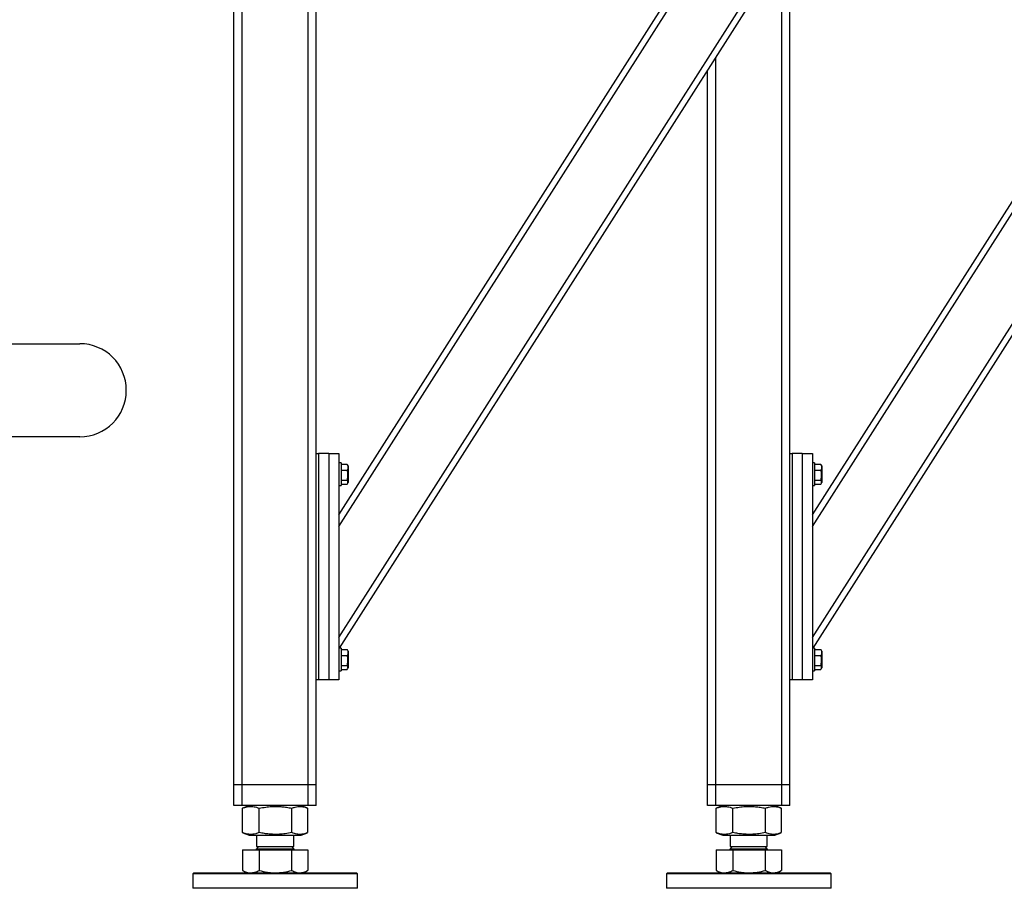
# Model space of a CAD drawing. Header units: millimetres. Extents: x 5 to 589, y 5 to 415.
# Tile 44 of 115: x 418 to 466, y 170 to 212. Entities that reach past the tile are written whole.
import ezdxf

# ---------------------------------------------------------------- set-up
doc = ezdxf.new("R2010")
doc.units = ezdxf.units.MM
doc.layers.add('NOTES', color=6, linetype='Continuous')
doc.layers.add('TRAIT-FORT', color=4, linetype='Continuous', lineweight=25)
doc.styles.add('SLDTEXTSTYLE0', font='TXT', dxfattribs={"width": 0.75})

# ---------------------------------------------------------------- blocks, each defined once
blk = doc.blocks.new('SW_NOTE_44')
at = {"layer": 'NOTES', "color": 0}
for p, q in [((2.264, 2.31), (49.308, 2.31)), ((49.308, -2.218), (2.264, -2.218))]:
    blk.add_line(p, q, dxfattribs=at)
blk.add_arc((49.308, 0.046), 2.264, 270, 90, dxfattribs=at)
at = {"layer": 'NOTES', "color": 0, "insert": (25.709, 2.042), "char_height": 3.5, "attachment_point": 2, "style": 'SLDTEXTSTYLE0'}
blk.add_mtext('TIGE FILETEE M12x200', dxfattribs=at)

msp = doc.modelspace()

# ---------------------------------------------------------------- linework, layer by layer
at = {"layer": 'TRAIT-FORT', "color": 4, "linetype": 'Continuous', "lineweight": 25}
for p, q in [((428.18252, 174.90158), (428.18252, 214.50158)), ((428.58252, 174.90158), (428.58252, 214.50158)), ((431.78252, 174.90158), (431.78252, 214.50158)), ((432.18252, 191.00158), (432.18252, 214.50158)), ((433.28252, 188.02078), (450.13394, 214.50158)), ((433.28252, 187.46199), (450.48953, 214.50158)), ((433.28252, 182.06037), (453.92693, 214.50158)), ((433.31434, 181.55158), (454.23252, 214.42301)), ((454.78252, 174.90158), (454.78252, 214.05158)), ((455.18252, 191.00158), (455.18252, 214.05158)), ((456.28252, 188.02078), (471.18252, 211.43507)), ((456.28252, 187.46199), (471.18252, 210.87628)), ((451.58252, 174.90158), (451.58252, 210.25872)), ((451.18252, 174.90158), (451.18252, 209.63015)), ((456.28252, 182.06037), (471.18252, 205.47465)), ((456.31434, 181.55158), (471.18252, 204.91586)), ((432.18252, 180.00158), (432.18252, 191.00158)), ((432.18252, 191.00158), (432.28252, 191.00158)), ((432.28252, 191.00158), (432.28252, 180.00158)), ((432.78252, 191.00158), (432.28252, 191.00158)), ((432.78252, 191.00158), (433.28252, 191.00158)), ((432.78252, 191.00158), (432.78252, 180.00158)), ((433.28252, 191.00158), (433.28252, 180.00158)), ((455.18252, 180.00158), (455.18252, 191.00158)), ((455.18252, 191.00158), (455.28252, 191.00158)), ((455.28252, 191.00158), (455.28252, 180.00158)), ((455.78252, 191.00158), (455.28252, 191.00158)), ((455.78252, 191.00158), (455.78252, 180.00158)), ((455.78252, 191.00158), (456.28252, 191.00158)), ((456.28252, 191.00158), (456.28252, 180.00158)), ((433.38252, 190.55158), (433.28252, 190.55158)), ((433.38252, 190.55158), (433.38252, 190.21225)), ((433.38252, 190.48857), (433.6823, 190.48857)), ((433.6823, 190.48857), (433.69707, 190.46296)), ((433.73252, 190.40533), (433.6987, 190.46391)), ((433.73252, 190.40533), (433.73252, 189.95172)), ((456.38252, 190.55158), (456.28252, 190.55158)), ((456.38252, 190.55158), (456.38252, 190.21225)), ((456.38252, 190.48857), (456.6823, 190.48857)), ((456.6823, 190.48857), (456.69707, 190.46296)), ((456.73252, 190.40533), (456.6987, 190.46391)), ((456.73252, 190.40533), (456.73252, 189.95172)), ((433.38252, 190.21225), (433.38252, 189.45158)), ((433.38252, 190.19259), (433.6823, 190.19259)), ((433.73252, 189.95172), (433.73252, 189.59783)), ((456.38252, 190.21225), (456.38252, 189.45158)), ((456.38252, 190.19259), (456.6823, 190.19259)), ((456.73252, 189.95172), (456.73252, 189.59783)), ((433.28252, 189.45158), (433.38252, 189.45158)), ((433.38252, 189.7056), (433.6823, 189.7056)), ((433.38252, 189.51459), (433.6823, 189.51459)), ((433.6987, 189.53925), (433.73252, 189.59783)), ((456.28252, 189.45158), (456.38252, 189.45158)), ((456.38252, 189.7056), (456.6823, 189.7056)), ((456.38252, 189.51459), (456.6823, 189.51459)), ((456.6987, 189.53925), (456.73252, 189.59783)), ((433.38252, 181.55158), (433.28252, 181.55158)), ((433.38252, 181.55158), (433.38252, 181.21225)), ((433.38252, 181.48857), (433.6823, 181.48857)), ((433.6823, 181.48857), (433.69707, 181.46296)), ((433.73252, 181.40533), (433.6987, 181.46391)), ((433.73252, 181.40533), (433.73252, 180.95172)), ((456.38252, 181.55158), (456.28252, 181.55158)), ((456.38252, 181.55158), (456.38252, 181.21225)), ((456.38252, 181.48857), (456.6823, 181.48857)), ((456.6823, 181.48857), (456.69707, 181.46296)), ((456.73252, 181.40533), (456.6987, 181.46391)), ((456.73252, 181.40533), (456.73252, 180.95172)), ((433.38252, 181.21225), (433.38252, 180.45158)), ((433.38252, 181.19259), (433.6823, 181.19259)), ((433.73252, 180.95172), (433.73252, 180.59783)), ((456.38252, 181.21225), (456.38252, 180.45158)), ((456.38252, 181.19259), (456.6823, 181.19259)), ((456.73252, 180.95172), (456.73252, 180.59783)), ((433.28252, 180.45158), (433.38252, 180.45158)), ((433.38252, 180.7056), (433.6823, 180.7056)), ((433.38252, 180.51459), (433.6823, 180.51459)), ((433.6987, 180.53925), (433.73252, 180.59783)), ((456.28252, 180.45158), (456.38252, 180.45158)), ((456.38252, 180.7056), (456.6823, 180.7056)), ((456.38252, 180.51459), (456.6823, 180.51459)), ((456.6987, 180.53925), (456.73252, 180.59783)), ((432.18252, 174.90158), (432.18252, 180.00158)), ((432.28252, 180.00158), (432.18252, 180.00158)), ((432.78252, 180.00158), (432.28252, 180.00158)), ((433.28252, 180.00158), (432.78252, 180.00158)), ((455.18252, 174.90158), (455.18252, 180.00158)), ((455.28252, 180.00158), (455.18252, 180.00158)), ((455.78252, 180.00158), (455.28252, 180.00158)), ((456.28252, 180.00158), (455.78252, 180.00158)), ((428.58252, 174.90158), (428.18252, 174.90158)), ((428.18252, 173.90158), (428.18252, 174.90158)), ((431.78252, 174.90158), (428.58252, 174.90158)), ((428.58252, 173.90158), (428.58252, 174.90158)), ((432.18252, 174.90158), (431.78252, 174.90158)), ((431.78252, 173.90158), (431.78252, 174.90158)), ((432.18252, 173.90158), (432.18252, 174.90158)), ((451.58252, 174.90158), (451.18252, 174.90158)), ((451.18252, 173.90158), (451.18252, 174.90158)), ((454.78252, 174.90158), (451.58252, 174.90158)), ((451.58252, 173.90158), (451.58252, 174.90158)), ((455.18252, 174.90158), (454.78252, 174.90158)), ((454.78252, 173.90158), (454.78252, 174.90158)), ((455.18252, 173.90158), (455.18252, 174.90158)), ((428.58252, 173.90158), (428.18252, 173.90158)), ((431.78252, 173.90158), (428.58252, 173.90158)), ((428.60699, 173.77409), (428.59493, 173.76976)), ((428.59493, 172.5834), (428.59493, 173.76976)), ((428.92107, 173.90158), (428.60571, 173.77416)), ((429.40537, 172.5834), (429.40537, 173.76976)), ((430.99296, 172.5834), (430.99296, 173.76976)), ((431.75933, 173.77416), (431.44398, 173.90158)), ((431.77012, 172.5834), (431.77012, 173.76976)), ((432.18252, 173.90158), (431.78252, 173.90158)), ((451.58252, 173.90158), (451.18252, 173.90158)), ((454.78252, 173.90158), (451.58252, 173.90158)), ((451.60699, 173.77409), (451.59493, 173.76976)), ((451.59493, 172.5834), (451.59493, 173.76976)), ((451.92107, 173.90158), (451.60571, 173.77416)), ((452.40537, 172.5834), (452.40537, 173.76976)), ((453.99296, 172.5834), (453.99296, 173.76976)), ((454.75933, 173.77416), (454.44398, 173.90158)), ((454.77012, 172.5834), (454.77012, 173.76976)), ((455.18252, 173.90158), (454.78252, 173.90158)), ((428.59493, 172.5834), (428.60698, 172.57924)), ((428.60571, 172.57899), (428.92107, 172.45158)), ((428.92107, 172.45158), (429.56507, 172.45158)), ((429.28252, 172.45158), (429.28252, 171.90983)), ((429.56507, 172.45158), (431.44398, 172.45158)), ((431.08252, 171.90983), (431.08252, 172.45158)), ((431.44398, 172.45158), (431.75933, 172.57899)), ((451.59493, 172.5834), (451.60698, 172.57924)), ((451.60571, 172.57899), (451.92107, 172.45158)), ((451.92107, 172.45158), (452.56507, 172.45158)), ((452.28252, 172.45158), (452.28252, 171.90983)), ((452.56507, 172.45158), (454.44398, 172.45158)), ((454.08252, 171.90983), (454.08252, 172.45158)), ((454.44398, 172.45158), (454.75933, 172.57899)), ((428.59493, 171.74158), (428.59493, 170.74939)), ((428.59493, 171.74158), (429.40537, 171.74158)), ((428.90477, 171.75158), (428.90477, 171.74158)), ((428.90477, 171.75158), (431.46027, 171.75158)), ((429.39077, 171.90983), (429.28252, 171.80158)), ((429.28252, 171.90983), (431.08252, 171.90983)), ((429.28252, 171.80158), (431.08252, 171.80158)), ((429.40537, 171.74158), (429.40537, 170.74939)), ((429.40537, 171.74158), (430.99296, 171.74158)), ((431.08252, 171.80158), (430.97427, 171.90983)), ((430.99296, 170.74939), (430.99296, 171.74158)), ((430.99296, 171.74158), (431.77012, 171.74158)), ((431.46027, 171.74158), (431.46027, 171.75158)), ((431.77012, 171.74158), (431.77012, 170.74939)), ((451.59493, 171.74158), (451.59493, 170.74939)), ((451.59493, 171.74158), (452.40537, 171.74158)), ((451.90477, 171.75158), (451.90477, 171.74158)), ((451.90477, 171.75158), (454.46027, 171.75158)), ((452.39077, 171.90983), (452.28252, 171.80158)), ((452.28252, 171.90983), (454.08252, 171.90983)), ((452.28252, 171.80158), (454.08252, 171.80158)), ((452.40537, 171.74158), (452.40537, 170.74939)), ((452.40537, 171.74158), (453.99296, 171.74158)), ((454.08252, 171.80158), (453.97427, 171.90983)), ((453.99296, 170.74939), (453.99296, 171.74158)), ((453.99296, 171.74158), (454.77012, 171.74158)), ((454.46027, 171.74158), (454.46027, 171.75158)), ((454.77012, 171.74158), (454.77012, 170.74939)), ((428.60568, 170.74438), (428.59493, 170.74939)), ((428.60513, 170.74343), (428.80752, 170.62658)), ((431.55752, 170.62658), (431.75992, 170.74343)), ((451.60568, 170.74438), (451.59493, 170.74939)), ((451.60513, 170.74343), (451.80752, 170.62658)), ((454.55752, 170.62658), (454.75992, 170.74343)), ((426.23252, 170.62658), (426.18252, 170.57658)), ((426.18252, 170.57658), (426.18252, 169.87658)), ((434.18252, 170.57658), (426.18252, 170.57658)), ((426.23252, 170.62658), (434.13252, 170.62658)), ((434.18252, 170.57658), (434.13252, 170.62658)), ((434.18252, 169.87658), (434.18252, 170.57658)), ((449.23252, 170.62658), (449.18252, 170.57658)), ((449.18252, 170.57658), (449.18252, 169.87658)), ((457.18252, 170.57658), (449.18252, 170.57658)), ((449.23252, 170.62658), (457.13252, 170.62658)), ((457.18252, 170.57658), (457.13252, 170.62658)), ((457.18252, 169.87658), (457.18252, 170.57658)), ((433.81731, 169.87658), (426.18252, 169.87658)), ((434.18252, 169.87658), (433.81731, 169.87658)), ((456.81731, 169.87658), (449.18252, 169.87658)), ((457.18252, 169.87658), (456.81731, 169.87658))]:
    msp.add_line(p, q, dxfattribs=at)
for centre, start, end in [((429.23252, 171.80158), 270, 360), ((431.13252, 171.80158), 180, 270), ((452.23252, 171.80158), 270, 360), ((454.13252, 171.80158), 180, 270)]:
    msp.add_arc(centre, 0.05, start, end, dxfattribs=at)
for points, knots in [([(433.6823, 190.48857), (433.69326, 190.46288), (433.71543, 190.41094), (433.72353, 190.334), (433.71163, 190.26044), (433.69213, 190.21534), (433.6823, 190.19259)], [0, 0, 0, 0, 0.26460494, 0.53494775, 0.76534313, 1, 1, 1, 1]), ([(456.6823, 190.48857), (456.69326, 190.46288), (456.71543, 190.41094), (456.72353, 190.334), (456.71163, 190.26044), (456.69213, 190.21534), (456.6823, 190.19259)], [0, 0, 0, 0, 0.26460494, 0.53494775, 0.76534313, 1, 1, 1, 1]), ([(433.6823, 189.7056), (433.69748, 189.76756), (433.7226, 189.87003), (433.72027, 190.01866), (433.70283, 190.11866), (433.68686, 190.17617), (433.6823, 190.19259)], [0, 0, 0, 0, 0.385549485, 0.637641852, 0.896546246, 1, 1, 1, 1]), ([(456.6823, 189.7056), (456.69748, 189.76756), (456.7226, 189.87003), (456.72027, 190.01866), (456.70283, 190.11866), (456.68686, 190.17617), (456.6823, 190.19259)], [0, 0, 0, 0, 0.385549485, 0.637641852, 0.896546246, 1, 1, 1, 1]), ([(433.6823, 189.51459), (433.69326, 189.53116), (433.71543, 189.56468), (433.72353, 189.61434), (433.71163, 189.66181), (433.69213, 189.69091), (433.6823, 189.7056)], [0, 0, 0, 0, 0.264604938, 0.534947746, 0.765343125, 1, 1, 1, 1]), ([(456.6823, 189.51459), (456.69326, 189.53116), (456.71543, 189.56468), (456.72353, 189.61434), (456.71163, 189.66181), (456.69213, 189.69091), (456.6823, 189.7056)], [0, 0, 0, 0, 0.264604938, 0.534947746, 0.765343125, 1, 1, 1, 1]), ([(433.6823, 181.48857), (433.69326, 181.46288), (433.71543, 181.41094), (433.72353, 181.334), (433.71163, 181.26044), (433.69213, 181.21534), (433.6823, 181.19259)], [0, 0, 0, 0, 0.26460494, 0.53494775, 0.76534313, 1, 1, 1, 1]), ([(456.6823, 181.48857), (456.69326, 181.46288), (456.71543, 181.41094), (456.72353, 181.334), (456.71163, 181.26044), (456.69213, 181.21534), (456.6823, 181.19259)], [0, 0, 0, 0, 0.26460494, 0.53494775, 0.76534313, 1, 1, 1, 1]), ([(433.6823, 180.7056), (433.69748, 180.76756), (433.7226, 180.87003), (433.72027, 181.01866), (433.70283, 181.11866), (433.68686, 181.17617), (433.6823, 181.19259)], [0, 0, 0, 0, 0.385549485, 0.637641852, 0.896546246, 1, 1, 1, 1]), ([(456.6823, 180.7056), (456.69748, 180.76756), (456.7226, 180.87003), (456.72027, 181.01866), (456.70283, 181.11866), (456.68686, 181.17617), (456.6823, 181.19259)], [0, 0, 0, 0, 0.385549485, 0.637641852, 0.896546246, 1, 1, 1, 1]), ([(433.6823, 180.51459), (433.69326, 180.53116), (433.71543, 180.56468), (433.72353, 180.61434), (433.71163, 180.66181), (433.69213, 180.69091), (433.6823, 180.7056)], [0, 0, 0, 0, 0.264604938, 0.534947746, 0.765343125, 1, 1, 1, 1]), ([(456.6823, 180.51459), (456.69326, 180.53116), (456.71543, 180.56468), (456.72353, 180.61434), (456.71163, 180.66181), (456.69213, 180.69091), (456.6823, 180.7056)], [0, 0, 0, 0, 0.264604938, 0.534947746, 0.765343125, 1, 1, 1, 1]), ([(428.59493, 173.76976), (428.64903, 173.78935), (428.75148, 173.82644), (428.90215, 173.85396), (429.03587, 173.85809), (429.15987, 173.84371), (429.28015, 173.81595), (429.36227, 173.78565), (429.40537, 173.76976)], [0, 0, 0, 0, 0.20206835, 0.38269984, 0.55531458, 0.69299169, 0.83889419, 1, 1, 1, 1]), ([(429.40537, 173.76976), (429.51134, 173.78935), (429.71204, 173.82644), (430.00719, 173.85396), (430.26914, 173.85809), (430.51205, 173.84371), (430.74766, 173.81595), (430.90854, 173.78565), (430.99296, 173.76976)], [0, 0, 0, 0, 0.20206835, 0.38269984, 0.55531458, 0.69299169, 0.83889419, 1, 1, 1, 1]), ([(430.99296, 173.76976), (431.04484, 173.78935), (431.14309, 173.82644), (431.28757, 173.85396), (431.4158, 173.8581), (431.5347, 173.84367), (431.646, 173.81707), (431.72074, 173.7884), (431.75806, 173.77409)], [0, 0, 0, 0, 0.20527908, 0.38878068, 0.56413815, 0.70400284, 0.85222364, 1, 1, 1, 1]), ([(451.59493, 173.76976), (451.64903, 173.78935), (451.75148, 173.82644), (451.90215, 173.85396), (452.03587, 173.85809), (452.15987, 173.84371), (452.28015, 173.81595), (452.36227, 173.78565), (452.40537, 173.76976)], [0, 0, 0, 0, 0.20206835, 0.38269984, 0.55531458, 0.69299169, 0.83889419, 1, 1, 1, 1]), ([(452.40537, 173.76976), (452.51134, 173.78935), (452.71204, 173.82644), (453.00719, 173.85396), (453.26914, 173.85809), (453.51205, 173.84371), (453.74766, 173.81595), (453.90854, 173.78565), (453.99296, 173.76976)], [0, 0, 0, 0, 0.20206835, 0.38269984, 0.55531458, 0.69299169, 0.83889419, 1, 1, 1, 1]), ([(453.99296, 173.76976), (454.04484, 173.78935), (454.14309, 173.82644), (454.28757, 173.85396), (454.4158, 173.8581), (454.5347, 173.84367), (454.646, 173.81707), (454.72074, 173.7884), (454.75806, 173.77409)], [0, 0, 0, 0, 0.20527908, 0.38878068, 0.56413815, 0.70400284, 0.85222364, 1, 1, 1, 1]), ([(429.40537, 172.5834), (429.35127, 172.56381), (429.24882, 172.52671), (429.09815, 172.49919), (428.96443, 172.49506), (428.84043, 172.50945), (428.72015, 172.53721), (428.63802, 172.5675), (428.59493, 172.5834)], [0, 0, 0, 0, 0.20206835, 0.38269984, 0.55531458, 0.69299169, 0.83889419, 1, 1, 1, 1]), ([(430.99296, 172.5834), (430.88699, 172.56381), (430.68629, 172.52671), (430.39114, 172.49919), (430.12919, 172.49506), (429.88628, 172.50945), (429.65067, 172.53721), (429.48979, 172.5675), (429.40537, 172.5834)], [0, 0, 0, 0, 0.20206835, 0.38269984, 0.55531458, 0.69299169, 0.83889419, 1, 1, 1, 1]), ([(431.75806, 172.57924), (431.71019, 172.56123), (431.61595, 172.52575), (431.47551, 172.49924), (431.34729, 172.49505), (431.22838, 172.50945), (431.11304, 172.53721), (431.03429, 172.5675), (430.99296, 172.5834)], [0, 0, 0, 0, 0.18940928, 0.37290647, 0.54825971, 0.68812104, 0.83633827, 1, 1, 1, 1]), ([(452.40537, 172.5834), (452.35127, 172.56381), (452.24882, 172.52671), (452.09815, 172.49919), (451.96443, 172.49506), (451.84043, 172.50945), (451.72015, 172.53721), (451.63802, 172.5675), (451.59493, 172.5834)], [0, 0, 0, 0, 0.20206835, 0.38269984, 0.55531458, 0.69299169, 0.83889419, 1, 1, 1, 1]), ([(453.99296, 172.5834), (453.88699, 172.56381), (453.68629, 172.52671), (453.39114, 172.49919), (453.12919, 172.49506), (452.88628, 172.50945), (452.65067, 172.53721), (452.48979, 172.5675), (452.40537, 172.5834)], [0, 0, 0, 0, 0.20206835, 0.38269984, 0.55531458, 0.69299169, 0.83889419, 1, 1, 1, 1]), ([(454.75806, 172.57924), (454.71019, 172.56123), (454.61595, 172.52575), (454.47551, 172.49924), (454.34729, 172.49505), (454.22838, 172.50945), (454.11304, 172.53721), (454.03429, 172.5675), (453.99296, 172.5834)], [0, 0, 0, 0, 0.18940928, 0.37290647, 0.54825971, 0.68812104, 0.83633827, 1, 1, 1, 1]), ([(428.59493, 170.74939), (428.66073, 170.71602), (428.75996, 170.66571), (428.89624, 170.63181), (428.96544, 170.62833), (429.00015, 170.62658)], [0, 0, 0, 0, 0.49525132, 0.7468182, 1, 1, 1, 1]), ([(429.00015, 170.62658), (429.06805, 170.63277), (429.20535, 170.64528), (429.33821, 170.71443), (429.40537, 170.74939)], [0, 0, 0, 0, 0.49451073, 1, 1, 1, 1]), ([(429.40537, 170.74939), (429.53427, 170.71602), (429.72865, 170.66571), (429.99562, 170.63181), (430.13117, 170.62833), (430.19917, 170.62658)], [0, 0, 0, 0, 0.49525132, 0.7468182, 1, 1, 1, 1]), ([(430.19917, 170.62658), (430.33218, 170.63277), (430.60115, 170.64528), (430.86141, 170.71443), (430.99296, 170.74939)], [0, 0, 0, 0, 0.49451073, 1, 1, 1, 1]), ([(430.99296, 170.74939), (431.05606, 170.71602), (431.15122, 170.66571), (431.2819, 170.63181), (431.34826, 170.62833), (431.38154, 170.62658)], [0, 0, 0, 0, 0.49525132, 0.7468182, 1, 1, 1, 1]), ([(431.38154, 170.62658), (431.44665, 170.63277), (431.57832, 170.64528), (431.70572, 170.71443), (431.77012, 170.74939)], [0, 0, 0, 0, 0.49451073, 1, 1, 1, 1]), ([(451.59493, 170.74939), (451.66073, 170.71602), (451.75996, 170.66571), (451.89624, 170.63181), (451.96544, 170.62833), (452.00015, 170.62658)], [0, 0, 0, 0, 0.49525132, 0.7468182, 1, 1, 1, 1]), ([(452.00015, 170.62658), (452.06805, 170.63277), (452.20535, 170.64528), (452.33821, 170.71443), (452.40537, 170.74939)], [0, 0, 0, 0, 0.49451073, 1, 1, 1, 1]), ([(452.40537, 170.74939), (452.53427, 170.71602), (452.72865, 170.66571), (452.99562, 170.63181), (453.13117, 170.62833), (453.19917, 170.62658)], [0, 0, 0, 0, 0.49525132, 0.7468182, 1, 1, 1, 1]), ([(453.19917, 170.62658), (453.33218, 170.63277), (453.60115, 170.64528), (453.86141, 170.71443), (453.99296, 170.74939)], [0, 0, 0, 0, 0.49451073, 1, 1, 1, 1]), ([(453.99296, 170.74939), (454.05606, 170.71602), (454.15122, 170.66571), (454.2819, 170.63181), (454.34826, 170.62833), (454.38154, 170.62658)], [0, 0, 0, 0, 0.49525132, 0.7468182, 1, 1, 1, 1]), ([(454.38154, 170.62658), (454.44665, 170.63277), (454.57832, 170.64528), (454.70572, 170.71443), (454.77012, 170.74939)], [0, 0, 0, 0, 0.49451073, 1, 1, 1, 1])]:
    msp.add_open_spline(points, degree=3, knots=knots, dxfattribs=at)

# ---------------------------------------------------------------- block references
at = {"layer": 'NOTES', "color": 211}
msp.add_blockref('SW_NOTE_44', (371.38365, 194.03322), dxfattribs=at)

doc.saveas('drawing.dxf')
